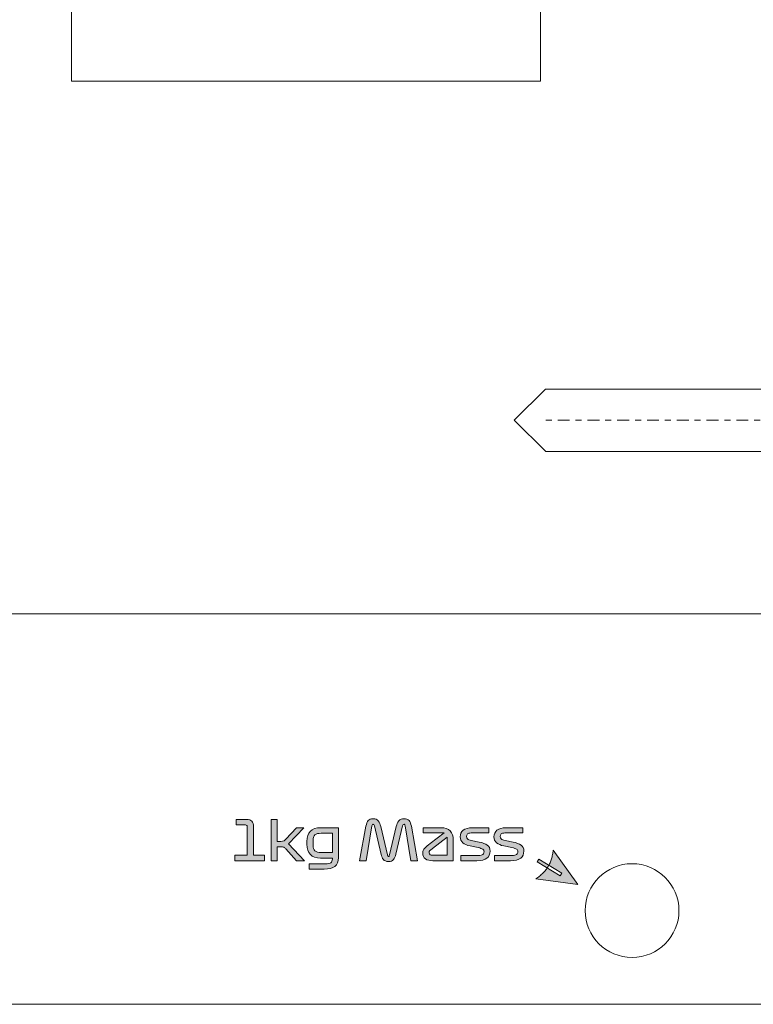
# Model space of a CAD drawing. Header units: millimetres. Extents: x 4 to 594, y -297 to -6.
# Tile 84 of 134: x 409 to 456, y -292 to -229. Entities that reach past the tile are written whole.
import ezdxf

# ---------------------------------------------------------------- set-up
doc = ezdxf.new("R2010")
doc.units = ezdxf.units.MM
doc.header["$MEASUREMENT"] = 0
doc.linetypes.add('AI-Linetype-0', pattern=[1.905, 0.381, -0.381, 0.762, -0.381])
doc.layers.add('Layer 1', color=7, linetype='Continuous', lineweight=0)

# ---------------------------------------------------------------- blocks, each defined once
blk = doc.blocks.new('Block_17')
at = {"layer": 'Layer 1', "color": 250, "linetype": 'AI-Linetype-0', "lineweight": 9, "true_color": 0x2c2a29}
blk.add_line((442.45, -254.265), (526.823, -254.265), dxfattribs=at)
at = {"layer": 'Layer 1', "color": 240, "lineweight": 0, "true_color": 0xed2224}
blk.add_lwpolyline([(442.43, -252.272), (440.43, -254.272), (442.45, -256.272)], dxfattribs=at)
at = {"layer": 'Layer 1', "color": 242, "lineweight": 0, "true_color": 0xe32227}
for points in [[(442.43, -252.272), (442.43, -252.272), (517.43, -252.272), (517.43, -252.272)], [(442.45, -256.272), (442.444, -256.272), (442.437, -256.272), (442.43, -256.272)], [(517.43, -256.272), (517.43, -256.272), (442.43, -256.272), (442.43, -256.272)]]:
    blk.add_open_spline(points, degree=3, dxfattribs=at)
blk = doc.blocks.new('Block_35')
at = {"layer": 'Layer 1', "true_color": 0x2c2a29, "transparency": 33554687}
h = blk.add_hatch(color=250, dxfattribs=at)
edge = h.paths.add_edge_path()
edge.add_spline(control_points=[(430.542, -282.463), (430.542, -282.463), (430.948, -280.241), (430.948, -280.241), (430.976, -280.086), (431.025, -279.969), (431.096, -279.89), (431.166, -279.811), (431.269, -279.772), (431.403, -279.772), (431.551, -279.772), (431.661, -279.819), (431.733, -279.915), (431.804, -280.01), (431.857, -280.128), (431.89, -280.269), (431.89, -280.269), (432.32, -282.086), (432.32, -282.086), (432.327, -282.117), (432.335, -282.141), (432.343, -282.158), (432.351, -282.176), (432.365, -282.185), (432.384, -282.185), (432.405, -282.185), (432.419, -282.177), (432.426, -282.16), (432.433, -282.144), (432.44, -282.12), (432.447, -282.09), (432.447, -282.09), (432.884, -280.269), (432.884, -280.269), (432.917, -280.128), (432.973, -280.01), (433.05, -279.915), (433.128, -279.819), (433.236, -279.772), (433.375, -279.772), (433.521, -279.772), (433.629, -279.811), (433.701, -279.89), (433.773, -279.969), (433.823, -280.086), (433.851, -280.241), (433.851, -280.241), (434.25, -282.463), (434.25, -282.463), (434.25, -282.463), (433.819, -282.463), (433.819, -282.463), (433.819, -282.463), (433.452, -280.223), (433.452, -280.223), (433.448, -280.188), (433.44, -280.163), (433.428, -280.149), (433.416, -280.135), (433.401, -280.128), (433.382, -280.128), (433.361, -280.128), (433.343, -280.135), (433.329, -280.149), (433.315, -280.163), (433.303, -280.189), (433.294, -280.227), (433.294, -280.227), (432.863, -282.04), (432.863, -282.04), (432.828, -282.191), (432.776, -282.306), (432.706, -282.388), (432.637, -282.469), (432.529, -282.509), (432.384, -282.509), (432.233, -282.509), (432.125, -282.465), (432.059, -282.377), (431.993, -282.289), (431.945, -282.181), (431.914, -282.054), (431.914, -282.054), (431.488, -280.23), (431.488, -280.23), (431.478, -280.19), (431.468, -280.163), (431.456, -280.149), (431.444, -280.135), (431.428, -280.128), (431.406, -280.128), (431.388, -280.128), (431.371, -280.135), (431.357, -280.149), (431.343, -280.163), (431.333, -280.188), (431.329, -280.223), (431.329, -280.223), (430.955, -282.463), (430.955, -282.463), (430.955, -282.463), (430.542, -282.463), (430.542, -282.463)], knot_values=[0, 0, 0, 0, 1, 1, 1, 2, 2, 2, 3, 3, 3, 4, 4, 4, 5, 5, 5, 6, 6, 6, 7, 7, 7, 8, 8, 8, 9, 9, 9, 10, 10, 10, 11, 11, 11, 12, 12, 12, 13, 13, 13, 14, 14, 14, 15, 15, 15, 16, 16, 16, 17, 17, 17, 18, 18, 18, 19, 19, 19, 20, 20, 20, 21, 21, 21, 22, 22, 22, 23, 23, 23, 24, 24, 24, 25, 25, 25, 26, 26, 26, 27, 27, 27, 28, 28, 28, 29, 29, 29, 30, 30, 30, 31, 31, 31, 32, 32, 32, 33, 33, 33, 34, 34, 34, 34], degree=3, periodic=0)
h = blk.add_hatch(color=250, dxfattribs=at)
edge = h.paths.add_edge_path()
edge.add_spline(control_points=[(422.552, -282.463), (422.552, -282.463), (422.552, -282.111), (422.552, -282.111), (422.552, -282.111), (423.353, -282.111), (423.353, -282.111), (423.353, -282.111), (423.353, -280.287), (423.353, -280.287), (423.353, -280.249), (423.344, -280.22), (423.326, -280.2), (423.308, -280.18), (423.282, -280.17), (423.247, -280.17), (423.247, -280.17), (422.633, -280.17), (422.633, -280.17), (422.633, -280.17), (422.633, -279.818), (422.633, -279.818), (422.633, -279.818), (423.31, -279.818), (423.31, -279.818), (423.468, -279.818), (423.582, -279.856), (423.652, -279.934), (423.723, -280.012), (423.758, -280.128), (423.758, -280.283), (423.758, -280.283), (423.758, -282.111), (423.758, -282.111), (423.758, -282.111), (424.464, -282.111), (424.464, -282.111), (424.464, -282.111), (424.464, -282.463), (424.464, -282.463), (424.464, -282.463), (422.552, -282.463), (422.552, -282.463)], knot_values=[0, 0, 0, 0, 1, 1, 1, 2, 2, 2, 3, 3, 3, 4, 4, 4, 5, 5, 5, 6, 6, 6, 7, 7, 7, 8, 8, 8, 9, 9, 9, 10, 10, 10, 11, 11, 11, 12, 12, 12, 13, 13, 13, 14, 14, 14, 14], degree=3, periodic=0)
h = blk.add_hatch(color=250, dxfattribs=at)
edge = h.paths.add_edge_path()
edge.add_spline(control_points=[(424.887, -282.463), (424.887, -282.463), (424.887, -279.818), (424.887, -279.818), (424.887, -279.818), (425.275, -279.818), (425.275, -279.818), (425.275, -279.818), (425.275, -281.222), (425.275, -281.222), (425.275, -281.222), (425.501, -281.222), (425.501, -281.222), (425.581, -281.222), (425.642, -281.213), (425.683, -281.195), (425.724, -281.178), (425.771, -281.139), (425.826, -281.081), (425.826, -281.081), (426.513, -280.347), (426.513, -280.347), (426.513, -280.347), (426.979, -280.347), (426.979, -280.347), (426.979, -280.347), (425.998, -281.388), (425.998, -281.388), (425.998, -281.388), (427.007, -282.463), (427.007, -282.463), (427.007, -282.463), (426.513, -282.463), (426.513, -282.463), (426.513, -282.463), (425.826, -281.709), (425.826, -281.709), (425.771, -281.65), (425.724, -281.612), (425.683, -281.594), (425.642, -281.576), (425.581, -281.567), (425.501, -281.567), (425.501, -281.567), (425.275, -281.567), (425.275, -281.567), (425.275, -281.567), (425.275, -282.463), (425.275, -282.463), (425.275, -282.463), (424.887, -282.463), (424.887, -282.463)], knot_values=[0, 0, 0, 0, 1, 1, 1, 2, 2, 2, 3, 3, 3, 4, 4, 4, 5, 5, 5, 6, 6, 6, 7, 7, 7, 8, 8, 8, 9, 9, 9, 10, 10, 10, 11, 11, 11, 12, 12, 12, 13, 13, 13, 14, 14, 14, 15, 15, 15, 16, 16, 16, 17, 17, 17, 17], degree=3, periodic=0)
h = blk.add_hatch(color=250, dxfattribs=at)
edge = h.paths.add_edge_path()
edge.add_spline(control_points=[(428.073, -281.934), (428.073, -281.934), (428.796, -281.934), (428.796, -281.934), (428.796, -281.934), (428.796, -280.7), (428.796, -280.7), (428.796, -280.7), (428.073, -280.7), (428.073, -280.7), (427.889, -280.7), (427.76, -280.735), (427.685, -280.805), (427.609, -280.876), (427.572, -280.999), (427.572, -281.176), (427.572, -281.176), (427.572, -281.462), (427.572, -281.462), (427.572, -281.638), (427.609, -281.761), (427.685, -281.83), (427.76, -281.9), (427.889, -281.934), (428.073, -281.934)], knot_values=[0, 0, 0, 0, 1, 1, 1, 2, 2, 2, 3, 3, 3, 4, 4, 4, 5, 5, 5, 6, 6, 6, 7, 7, 7, 8, 8, 8, 8], degree=3, periodic=0)
edge = h.paths.add_edge_path()
edge.add_spline(control_points=[(428.281, -282.993), (428.281, -282.993), (427.314, -282.993), (427.314, -282.993), (427.314, -282.993), (427.314, -282.657), (427.314, -282.657), (427.314, -282.657), (428.344, -282.657), (428.344, -282.657), (428.523, -282.657), (428.643, -282.634), (428.704, -282.587), (428.765, -282.54), (428.796, -282.461), (428.796, -282.351), (428.796, -282.351), (428.796, -282.287), (428.796, -282.287), (428.796, -282.287), (428.037, -282.287), (428.037, -282.287), (427.755, -282.287), (427.539, -282.212), (427.39, -282.061), (427.241, -281.911), (427.166, -281.693), (427.166, -281.409), (427.166, -281.409), (427.166, -281.225), (427.166, -281.225), (427.166, -280.941), (427.241, -280.723), (427.39, -280.573), (427.539, -280.422), (427.755, -280.347), (428.037, -280.347), (428.037, -280.347), (429.184, -280.347), (429.184, -280.347), (429.184, -280.347), (429.184, -282.255), (429.184, -282.255), (429.184, -282.516), (429.109, -282.705), (428.96, -282.82), (428.811, -282.935), (428.584, -282.993), (428.281, -282.993), (428.281, -282.993), (428.281, -282.993), (428.281, -282.993)], knot_values=[0, 0, 0, 0, 1, 1, 1, 2, 2, 2, 3, 3, 3, 4, 4, 4, 5, 5, 5, 6, 6, 6, 7, 7, 7, 8, 8, 8, 9, 9, 9, 10, 10, 10, 11, 11, 11, 12, 12, 12, 13, 13, 13, 14, 14, 14, 15, 15, 15, 16, 16, 16, 17, 17, 17, 17], degree=3, periodic=0)
h = blk.add_hatch(color=250, dxfattribs=at)
edge = h.paths.add_edge_path()
edge.add_spline(control_points=[(435.213, -282.111), (435.213, -282.111), (436.148, -282.111), (436.148, -282.111), (436.148, -282.111), (436.148, -280.957), (436.148, -280.957), (436.148, -280.957), (435.199, -281.677), (435.199, -281.677), (435.133, -281.726), (435.081, -281.768), (435.043, -281.802), (435.006, -281.836), (434.987, -281.884), (434.987, -281.945), (434.987, -282.004), (435.009, -282.046), (435.054, -282.072), (435.099, -282.098), (435.152, -282.111), (435.213, -282.111)], knot_values=[0, 0, 0, 0, 1, 1, 1, 2, 2, 2, 3, 3, 3, 4, 4, 4, 5, 5, 5, 6, 6, 6, 7, 7, 7, 7], degree=3, periodic=0)
edge = h.paths.add_edge_path()
edge.add_spline(control_points=[(436.536, -281.112), (436.536, -281.112), (436.536, -282.463), (436.536, -282.463), (436.536, -282.463), (435.23, -282.463), (435.23, -282.463), (435.028, -282.463), (434.87, -282.422), (434.756, -282.34), (434.642, -282.258), (434.585, -282.131), (434.585, -281.959), (434.585, -281.844), (434.627, -281.742), (434.71, -281.654), (434.794, -281.566), (434.909, -281.466), (435.058, -281.356), (435.058, -281.356), (435.95, -280.682), (435.95, -280.682), (435.95, -280.682), (434.61, -280.682), (434.61, -280.682), (434.61, -280.682), (434.61, -280.347), (434.61, -280.347), (434.61, -280.347), (435.735, -280.347), (435.735, -280.347), (436.003, -280.347), (436.203, -280.416), (436.336, -280.555), (436.469, -280.694), (436.536, -280.88), (436.536, -281.112), (436.536, -281.112), (436.536, -281.112), (436.536, -281.112)], knot_values=[0, 0, 0, 0, 1, 1, 1, 2, 2, 2, 3, 3, 3, 4, 4, 4, 5, 5, 5, 6, 6, 6, 7, 7, 7, 8, 8, 8, 9, 9, 9, 10, 10, 10, 11, 11, 11, 12, 12, 12, 13, 13, 13, 13], degree=3, periodic=0)
h = blk.add_hatch(color=250, dxfattribs=at)
edge = h.paths.add_edge_path()
edge.add_spline(control_points=[(438.127, -281.62), (438.127, -281.62), (437.608, -281.511), (437.608, -281.511), (437.411, -281.469), (437.256, -281.402), (437.144, -281.312), (437.032, -281.221), (436.977, -281.094), (436.977, -280.929), (436.977, -280.755), (437.041, -280.614), (437.171, -280.507), (437.3, -280.4), (437.494, -280.347), (437.753, -280.347), (437.753, -280.347), (438.818, -280.347), (438.818, -280.347), (438.818, -280.347), (438.818, -280.682), (438.818, -280.682), (438.818, -280.682), (437.682, -280.682), (437.682, -280.682), (437.562, -280.682), (437.481, -280.704), (437.439, -280.749), (437.396, -280.794), (437.375, -280.847), (437.375, -280.908), (437.375, -280.974), (437.398, -281.026), (437.442, -281.065), (437.487, -281.104), (437.568, -281.135), (437.686, -281.158), (437.686, -281.158), (438.197, -281.264), (438.197, -281.264), (438.416, -281.309), (438.586, -281.374), (438.707, -281.46), (438.828, -281.546), (438.889, -281.677), (438.889, -281.853), (438.889, -282.037), (438.822, -282.184), (438.688, -282.296), (438.553, -282.408), (438.335, -282.463), (438.031, -282.463), (438.031, -282.463), (437.012, -282.463), (437.012, -282.463), (437.012, -282.463), (437.012, -282.128), (437.012, -282.128), (437.012, -282.128), (438.123, -282.128), (438.123, -282.128), (438.271, -282.128), (438.371, -282.105), (438.423, -282.06), (438.475, -282.014), (438.501, -281.954), (438.501, -281.881), (438.501, -281.811), (438.474, -281.757), (438.419, -281.721), (438.365, -281.684), (438.268, -281.651), (438.127, -281.62)], knot_values=[0, 0, 0, 0, 1, 1, 1, 2, 2, 2, 3, 3, 3, 4, 4, 4, 5, 5, 5, 6, 6, 6, 7, 7, 7, 8, 8, 8, 9, 9, 9, 10, 10, 10, 11, 11, 11, 12, 12, 12, 13, 13, 13, 14, 14, 14, 15, 15, 15, 16, 16, 16, 17, 17, 17, 18, 18, 18, 19, 19, 19, 20, 20, 20, 21, 21, 21, 22, 22, 22, 23, 23, 23, 24, 24, 24, 24], degree=3, periodic=0)
h = blk.add_hatch(color=250, dxfattribs=at)
edge = h.paths.add_edge_path()
edge.add_spline(control_points=[(440.286, -281.62), (440.286, -281.62), (439.767, -281.511), (439.767, -281.511), (439.57, -281.469), (439.415, -281.402), (439.303, -281.312), (439.191, -281.221), (439.136, -281.094), (439.136, -280.929), (439.136, -280.755), (439.2, -280.614), (439.33, -280.507), (439.459, -280.4), (439.653, -280.347), (439.912, -280.347), (439.912, -280.347), (440.977, -280.347), (440.977, -280.347), (440.977, -280.347), (440.977, -280.682), (440.977, -280.682), (440.977, -280.682), (439.841, -280.682), (439.841, -280.682), (439.721, -280.682), (439.64, -280.704), (439.598, -280.749), (439.555, -280.794), (439.534, -280.847), (439.534, -280.908), (439.534, -280.974), (439.557, -281.026), (439.601, -281.065), (439.646, -281.104), (439.727, -281.135), (439.845, -281.158), (439.845, -281.158), (440.356, -281.264), (440.356, -281.264), (440.575, -281.309), (440.745, -281.374), (440.866, -281.46), (440.987, -281.546), (441.048, -281.677), (441.048, -281.853), (441.048, -282.037), (440.981, -282.184), (440.847, -282.296), (440.712, -282.408), (440.494, -282.463), (440.19, -282.463), (440.19, -282.463), (439.171, -282.463), (439.171, -282.463), (439.171, -282.463), (439.171, -282.128), (439.171, -282.128), (439.171, -282.128), (440.282, -282.128), (440.282, -282.128), (440.43, -282.128), (440.53, -282.105), (440.582, -282.06), (440.634, -282.014), (440.66, -281.954), (440.66, -281.881), (440.66, -281.811), (440.633, -281.757), (440.578, -281.721), (440.524, -281.684), (440.427, -281.651), (440.286, -281.62)], knot_values=[0, 0, 0, 0, 1, 1, 1, 2, 2, 2, 3, 3, 3, 4, 4, 4, 5, 5, 5, 6, 6, 6, 7, 7, 7, 8, 8, 8, 9, 9, 9, 10, 10, 10, 11, 11, 11, 12, 12, 12, 13, 13, 13, 14, 14, 14, 15, 15, 15, 16, 16, 16, 17, 17, 17, 18, 18, 18, 19, 19, 19, 20, 20, 20, 21, 21, 21, 22, 22, 22, 23, 23, 23, 24, 24, 24, 24], degree=3, periodic=0)
h = blk.add_hatch(color=250, dxfattribs=at)
edge = h.paths.add_edge_path()
edge.add_spline(control_points=[(442.001, -282.355), (442.001, -282.355), (443.483, -283.247), (443.483, -283.247), (443.483, -283.247), (443.38, -283.419), (443.38, -283.419), (443.38, -283.419), (441.898, -282.526), (441.898, -282.526), (441.898, -282.526), (442.001, -282.355), (442.001, -282.355)], knot_values=[0, 0, 0, 0, 1, 1, 1, 2, 2, 2, 3, 3, 3, 4, 4, 4, 4], degree=3, periodic=0)
edge = h.paths.add_edge_path()
edge.add_spline(control_points=[(444.504, -283.978), (444.504, -283.978), (441.821, -283.608), (441.821, -283.608), (441.821, -283.608), (441.821, -283.608), (441.821, -283.608), (441.821, -283.608), (441.883, -283.568), (441.883, -283.568), (441.883, -283.568), (441.943, -283.526), (441.943, -283.526), (441.943, -283.526), (442.002, -283.484), (442.002, -283.484), (442.002, -283.484), (442.058, -283.44), (442.058, -283.44), (442.058, -283.44), (442.113, -283.395), (442.113, -283.395), (442.113, -283.395), (442.166, -283.349), (442.166, -283.349), (442.166, -283.349), (442.218, -283.302), (442.218, -283.302), (442.218, -283.302), (442.267, -283.254), (442.267, -283.254), (442.267, -283.254), (442.315, -283.205), (442.315, -283.205), (442.315, -283.205), (442.361, -283.155), (442.361, -283.155), (442.361, -283.155), (442.405, -283.104), (442.405, -283.104), (442.405, -283.104), (442.448, -283.052), (442.448, -283.052), (442.448, -283.052), (442.488, -282.998), (442.488, -282.998), (442.488, -282.998), (442.527, -282.944), (442.527, -282.944), (442.527, -282.944), (442.564, -282.888), (442.564, -282.888), (442.564, -282.888), (442.599, -282.832), (442.599, -282.832), (442.599, -282.832), (442.633, -282.774), (442.633, -282.774), (442.633, -282.774), (442.665, -282.715), (442.665, -282.715), (442.665, -282.715), (442.695, -282.656), (442.695, -282.656), (442.695, -282.656), (442.723, -282.595), (442.723, -282.595), (442.723, -282.595), (442.749, -282.533), (442.749, -282.533), (442.749, -282.533), (442.774, -282.47), (442.774, -282.47), (442.774, -282.47), (442.796, -282.406), (442.796, -282.406), (442.796, -282.406), (442.817, -282.34), (442.817, -282.34), (442.817, -282.34), (442.837, -282.274), (442.837, -282.274), (442.837, -282.274), (442.854, -282.207), (442.854, -282.207), (442.854, -282.207), (442.87, -282.138), (442.87, -282.138), (442.87, -282.138), (442.884, -282.069), (442.884, -282.069), (442.884, -282.069), (442.896, -281.998), (442.896, -281.998), (442.896, -281.998), (442.906, -281.927), (442.906, -281.927), (442.906, -281.927), (442.914, -281.854), (442.914, -281.854), (442.914, -281.854), (442.921, -281.78), (442.921, -281.78), (442.921, -281.78), (444.504, -283.978), (444.504, -283.978), (444.504, -283.978), (444.504, -283.978), (444.504, -283.978)], knot_values=[0, 0, 0, 0, 1, 1, 1, 2, 2, 2, 3, 3, 3, 4, 4, 4, 5, 5, 5, 6, 6, 6, 7, 7, 7, 8, 8, 8, 9, 9, 9, 10, 10, 10, 11, 11, 11, 12, 12, 12, 13, 13, 13, 14, 14, 14, 15, 15, 15, 16, 16, 16, 17, 17, 17, 18, 18, 18, 19, 19, 19, 20, 20, 20, 21, 21, 21, 22, 22, 22, 23, 23, 23, 24, 24, 24, 25, 25, 25, 26, 26, 26, 27, 27, 27, 28, 28, 28, 29, 29, 29, 30, 30, 30, 31, 31, 31, 32, 32, 32, 33, 33, 33, 34, 34, 34, 35, 35, 35, 36, 36, 36, 36], degree=3, periodic=0)
at = {"layer": 'Layer 1', "color": 242, "lineweight": 0, "true_color": 0xe32227}
for points in [[(247.972, -266.649), (247.972, -266.649), (497.972, -266.649), (497.972, -266.649)], [(497.972, -291.649), (497.972, -291.649), (349.972, -291.649), (349.972, -291.649)]]:
    blk.add_open_spline(points, degree=3, dxfattribs=at)
at = {"layer": 'Layer 1'}
for points, knots in [([(430.542, -282.463), (430.542, -282.463), (430.948, -280.241), (430.948, -280.241), (430.976, -280.086), (431.025, -279.969), (431.096, -279.89), (431.166, -279.811), (431.269, -279.772), (431.403, -279.772), (431.551, -279.772), (431.661, -279.819), (431.733, -279.915), (431.804, -280.01), (431.857, -280.128), (431.89, -280.269), (431.89, -280.269), (432.32, -282.086), (432.32, -282.086), (432.327, -282.117), (432.335, -282.141), (432.343, -282.158), (432.351, -282.176), (432.365, -282.185), (432.384, -282.185), (432.405, -282.185), (432.419, -282.177), (432.426, -282.16), (432.433, -282.144), (432.44, -282.12), (432.447, -282.09), (432.447, -282.09), (432.884, -280.269), (432.884, -280.269), (432.917, -280.128), (432.973, -280.01), (433.05, -279.915), (433.128, -279.819), (433.236, -279.772), (433.375, -279.772), (433.521, -279.772), (433.629, -279.811), (433.701, -279.89), (433.773, -279.969), (433.823, -280.086), (433.851, -280.241), (433.851, -280.241), (434.25, -282.463), (434.25, -282.463), (434.25, -282.463), (433.819, -282.463), (433.819, -282.463), (433.819, -282.463), (433.452, -280.223), (433.452, -280.223), (433.448, -280.188), (433.44, -280.163), (433.428, -280.149), (433.416, -280.135), (433.401, -280.128), (433.382, -280.128), (433.361, -280.128), (433.343, -280.135), (433.329, -280.149), (433.315, -280.163), (433.303, -280.189), (433.294, -280.227), (433.294, -280.227), (432.863, -282.04), (432.863, -282.04), (432.828, -282.191), (432.776, -282.306), (432.706, -282.388), (432.637, -282.469), (432.529, -282.509), (432.384, -282.509), (432.233, -282.509), (432.125, -282.465), (432.059, -282.377), (431.993, -282.289), (431.945, -282.181), (431.914, -282.054), (431.914, -282.054), (431.488, -280.23), (431.488, -280.23), (431.478, -280.19), (431.468, -280.163), (431.456, -280.149), (431.444, -280.135), (431.428, -280.128), (431.406, -280.128), (431.388, -280.128), (431.371, -280.135), (431.357, -280.149), (431.343, -280.163), (431.333, -280.188), (431.329, -280.223), (431.329, -280.223), (430.955, -282.463), (430.955, -282.463), (430.955, -282.463), (430.542, -282.463), (430.542, -282.463)], [0, 0, 0, 0, 1, 1, 1, 2, 2, 2, 3, 3, 3, 4, 4, 4, 5, 5, 5, 6, 6, 6, 7, 7, 7, 8, 8, 8, 9, 9, 9, 10, 10, 10, 11, 11, 11, 12, 12, 12, 13, 13, 13, 14, 14, 14, 15, 15, 15, 16, 16, 16, 17, 17, 17, 18, 18, 18, 19, 19, 19, 20, 20, 20, 21, 21, 21, 22, 22, 22, 23, 23, 23, 24, 24, 24, 25, 25, 25, 26, 26, 26, 27, 27, 27, 28, 28, 28, 29, 29, 29, 30, 30, 30, 31, 31, 31, 32, 32, 32, 33, 33, 33, 34, 34, 34, 34]), ([(422.552, -282.463), (422.552, -282.463), (422.552, -282.111), (422.552, -282.111), (422.552, -282.111), (423.353, -282.111), (423.353, -282.111), (423.353, -282.111), (423.353, -280.287), (423.353, -280.287), (423.353, -280.249), (423.344, -280.22), (423.326, -280.2), (423.308, -280.18), (423.282, -280.17), (423.247, -280.17), (423.247, -280.17), (422.633, -280.17), (422.633, -280.17), (422.633, -280.17), (422.633, -279.818), (422.633, -279.818), (422.633, -279.818), (423.31, -279.818), (423.31, -279.818), (423.468, -279.818), (423.582, -279.856), (423.652, -279.934), (423.723, -280.012), (423.758, -280.128), (423.758, -280.283), (423.758, -280.283), (423.758, -282.111), (423.758, -282.111), (423.758, -282.111), (424.464, -282.111), (424.464, -282.111), (424.464, -282.111), (424.464, -282.463), (424.464, -282.463), (424.464, -282.463), (422.552, -282.463), (422.552, -282.463)], [0, 0, 0, 0, 1, 1, 1, 2, 2, 2, 3, 3, 3, 4, 4, 4, 5, 5, 5, 6, 6, 6, 7, 7, 7, 8, 8, 8, 9, 9, 9, 10, 10, 10, 11, 11, 11, 12, 12, 12, 13, 13, 13, 14, 14, 14, 14]), ([(424.887, -282.463), (424.887, -282.463), (424.887, -279.818), (424.887, -279.818), (424.887, -279.818), (425.275, -279.818), (425.275, -279.818), (425.275, -279.818), (425.275, -281.222), (425.275, -281.222), (425.275, -281.222), (425.501, -281.222), (425.501, -281.222), (425.581, -281.222), (425.642, -281.213), (425.683, -281.195), (425.724, -281.178), (425.771, -281.139), (425.826, -281.081), (425.826, -281.081), (426.513, -280.347), (426.513, -280.347), (426.513, -280.347), (426.979, -280.347), (426.979, -280.347), (426.979, -280.347), (425.998, -281.388), (425.998, -281.388), (425.998, -281.388), (427.007, -282.463), (427.007, -282.463), (427.007, -282.463), (426.513, -282.463), (426.513, -282.463), (426.513, -282.463), (425.826, -281.709), (425.826, -281.709), (425.771, -281.65), (425.724, -281.612), (425.683, -281.594), (425.642, -281.576), (425.581, -281.567), (425.501, -281.567), (425.501, -281.567), (425.275, -281.567), (425.275, -281.567), (425.275, -281.567), (425.275, -282.463), (425.275, -282.463), (425.275, -282.463), (424.887, -282.463), (424.887, -282.463)], [0, 0, 0, 0, 1, 1, 1, 2, 2, 2, 3, 3, 3, 4, 4, 4, 5, 5, 5, 6, 6, 6, 7, 7, 7, 8, 8, 8, 9, 9, 9, 10, 10, 10, 11, 11, 11, 12, 12, 12, 13, 13, 13, 14, 14, 14, 15, 15, 15, 16, 16, 16, 17, 17, 17, 17]), ([(428.281, -282.993), (428.281, -282.993), (427.314, -282.993), (427.314, -282.993), (427.314, -282.993), (427.314, -282.657), (427.314, -282.657), (427.314, -282.657), (428.344, -282.657), (428.344, -282.657), (428.523, -282.657), (428.643, -282.634), (428.704, -282.587), (428.765, -282.54), (428.796, -282.461), (428.796, -282.351), (428.796, -282.351), (428.796, -282.287), (428.796, -282.287), (428.796, -282.287), (428.037, -282.287), (428.037, -282.287), (427.755, -282.287), (427.539, -282.212), (427.39, -282.061), (427.241, -281.911), (427.166, -281.693), (427.166, -281.409), (427.166, -281.409), (427.166, -281.225), (427.166, -281.225), (427.166, -280.941), (427.241, -280.723), (427.39, -280.573), (427.539, -280.422), (427.755, -280.347), (428.037, -280.347), (428.037, -280.347), (429.184, -280.347), (429.184, -280.347), (429.184, -280.347), (429.184, -282.255), (429.184, -282.255), (429.184, -282.516), (429.109, -282.705), (428.96, -282.82), (428.811, -282.935), (428.584, -282.993), (428.281, -282.993), (428.281, -282.993), (428.281, -282.993), (428.281, -282.993)], [0, 0, 0, 0, 1, 1, 1, 2, 2, 2, 3, 3, 3, 4, 4, 4, 5, 5, 5, 6, 6, 6, 7, 7, 7, 8, 8, 8, 9, 9, 9, 10, 10, 10, 11, 11, 11, 12, 12, 12, 13, 13, 13, 14, 14, 14, 15, 15, 15, 16, 16, 16, 17, 17, 17, 17]), ([(436.536, -281.112), (436.536, -281.112), (436.536, -282.463), (436.536, -282.463), (436.536, -282.463), (435.23, -282.463), (435.23, -282.463), (435.028, -282.463), (434.87, -282.422), (434.756, -282.34), (434.642, -282.258), (434.585, -282.131), (434.585, -281.959), (434.585, -281.844), (434.627, -281.742), (434.71, -281.654), (434.794, -281.566), (434.909, -281.466), (435.058, -281.356), (435.058, -281.356), (435.95, -280.682), (435.95, -280.682), (435.95, -280.682), (434.61, -280.682), (434.61, -280.682), (434.61, -280.682), (434.61, -280.347), (434.61, -280.347), (434.61, -280.347), (435.735, -280.347), (435.735, -280.347), (436.003, -280.347), (436.203, -280.416), (436.336, -280.555), (436.469, -280.694), (436.536, -280.88), (436.536, -281.112), (436.536, -281.112), (436.536, -281.112), (436.536, -281.112)], [0, 0, 0, 0, 1, 1, 1, 2, 2, 2, 3, 3, 3, 4, 4, 4, 5, 5, 5, 6, 6, 6, 7, 7, 7, 8, 8, 8, 9, 9, 9, 10, 10, 10, 11, 11, 11, 12, 12, 12, 13, 13, 13, 13]), ([(438.127, -281.62), (438.127, -281.62), (437.608, -281.511), (437.608, -281.511), (437.411, -281.469), (437.256, -281.402), (437.144, -281.312), (437.032, -281.221), (436.977, -281.094), (436.977, -280.929), (436.977, -280.755), (437.041, -280.614), (437.171, -280.507), (437.3, -280.4), (437.494, -280.347), (437.753, -280.347), (437.753, -280.347), (438.818, -280.347), (438.818, -280.347), (438.818, -280.347), (438.818, -280.682), (438.818, -280.682), (438.818, -280.682), (437.682, -280.682), (437.682, -280.682), (437.562, -280.682), (437.481, -280.704), (437.439, -280.749), (437.396, -280.794), (437.375, -280.847), (437.375, -280.908), (437.375, -280.974), (437.398, -281.026), (437.442, -281.065), (437.487, -281.104), (437.568, -281.135), (437.686, -281.158), (437.686, -281.158), (438.197, -281.264), (438.197, -281.264), (438.416, -281.309), (438.586, -281.374), (438.707, -281.46), (438.828, -281.546), (438.889, -281.677), (438.889, -281.853), (438.889, -282.037), (438.822, -282.184), (438.688, -282.296), (438.553, -282.408), (438.335, -282.463), (438.031, -282.463), (438.031, -282.463), (437.012, -282.463), (437.012, -282.463), (437.012, -282.463), (437.012, -282.128), (437.012, -282.128), (437.012, -282.128), (438.123, -282.128), (438.123, -282.128), (438.271, -282.128), (438.371, -282.105), (438.423, -282.06), (438.475, -282.014), (438.501, -281.954), (438.501, -281.881), (438.501, -281.811), (438.474, -281.757), (438.419, -281.721), (438.365, -281.684), (438.268, -281.651), (438.127, -281.62)], [0, 0, 0, 0, 1, 1, 1, 2, 2, 2, 3, 3, 3, 4, 4, 4, 5, 5, 5, 6, 6, 6, 7, 7, 7, 8, 8, 8, 9, 9, 9, 10, 10, 10, 11, 11, 11, 12, 12, 12, 13, 13, 13, 14, 14, 14, 15, 15, 15, 16, 16, 16, 17, 17, 17, 18, 18, 18, 19, 19, 19, 20, 20, 20, 21, 21, 21, 22, 22, 22, 23, 23, 23, 24, 24, 24, 24]), ([(440.286, -281.62), (440.286, -281.62), (439.767, -281.511), (439.767, -281.511), (439.57, -281.469), (439.415, -281.402), (439.303, -281.312), (439.191, -281.221), (439.136, -281.094), (439.136, -280.929), (439.136, -280.755), (439.2, -280.614), (439.33, -280.507), (439.459, -280.4), (439.653, -280.347), (439.912, -280.347), (439.912, -280.347), (440.977, -280.347), (440.977, -280.347), (440.977, -280.347), (440.977, -280.682), (440.977, -280.682), (440.977, -280.682), (439.841, -280.682), (439.841, -280.682), (439.721, -280.682), (439.64, -280.704), (439.598, -280.749), (439.555, -280.794), (439.534, -280.847), (439.534, -280.908), (439.534, -280.974), (439.557, -281.026), (439.601, -281.065), (439.646, -281.104), (439.727, -281.135), (439.845, -281.158), (439.845, -281.158), (440.356, -281.264), (440.356, -281.264), (440.575, -281.309), (440.745, -281.374), (440.866, -281.46), (440.987, -281.546), (441.048, -281.677), (441.048, -281.853), (441.048, -282.037), (440.981, -282.184), (440.847, -282.296), (440.712, -282.408), (440.494, -282.463), (440.19, -282.463), (440.19, -282.463), (439.171, -282.463), (439.171, -282.463), (439.171, -282.463), (439.171, -282.128), (439.171, -282.128), (439.171, -282.128), (440.282, -282.128), (440.282, -282.128), (440.43, -282.128), (440.53, -282.105), (440.582, -282.06), (440.634, -282.014), (440.66, -281.954), (440.66, -281.881), (440.66, -281.811), (440.633, -281.757), (440.578, -281.721), (440.524, -281.684), (440.427, -281.651), (440.286, -281.62)], [0, 0, 0, 0, 1, 1, 1, 2, 2, 2, 3, 3, 3, 4, 4, 4, 5, 5, 5, 6, 6, 6, 7, 7, 7, 8, 8, 8, 9, 9, 9, 10, 10, 10, 11, 11, 11, 12, 12, 12, 13, 13, 13, 14, 14, 14, 15, 15, 15, 16, 16, 16, 17, 17, 17, 18, 18, 18, 19, 19, 19, 20, 20, 20, 21, 21, 21, 22, 22, 22, 23, 23, 23, 24, 24, 24, 24]), ([(428.073, -281.934), (428.073, -281.934), (428.796, -281.934), (428.796, -281.934), (428.796, -281.934), (428.796, -280.7), (428.796, -280.7), (428.796, -280.7), (428.073, -280.7), (428.073, -280.7), (427.889, -280.7), (427.76, -280.735), (427.685, -280.805), (427.609, -280.876), (427.572, -280.999), (427.572, -281.176), (427.572, -281.176), (427.572, -281.462), (427.572, -281.462), (427.572, -281.638), (427.609, -281.761), (427.685, -281.83), (427.76, -281.9), (427.889, -281.934), (428.073, -281.934)], [0, 0, 0, 0, 1, 1, 1, 2, 2, 2, 3, 3, 3, 4, 4, 4, 5, 5, 5, 6, 6, 6, 7, 7, 7, 8, 8, 8, 8]), ([(435.213, -282.111), (435.213, -282.111), (436.148, -282.111), (436.148, -282.111), (436.148, -282.111), (436.148, -280.957), (436.148, -280.957), (436.148, -280.957), (435.199, -281.677), (435.199, -281.677), (435.133, -281.726), (435.081, -281.768), (435.043, -281.802), (435.006, -281.836), (434.987, -281.884), (434.987, -281.945), (434.987, -282.004), (435.009, -282.046), (435.054, -282.072), (435.099, -282.098), (435.152, -282.111), (435.213, -282.111)], [0, 0, 0, 0, 1, 1, 1, 2, 2, 2, 3, 3, 3, 4, 4, 4, 5, 5, 5, 6, 6, 6, 7, 7, 7, 7]), ([(444.504, -283.978), (444.504, -283.978), (441.821, -283.608), (441.821, -283.608), (441.821, -283.608), (441.821, -283.608), (441.821, -283.608), (441.821, -283.608), (441.883, -283.568), (441.883, -283.568), (441.883, -283.568), (441.943, -283.526), (441.943, -283.526), (441.943, -283.526), (442.002, -283.484), (442.002, -283.484), (442.002, -283.484), (442.058, -283.44), (442.058, -283.44), (442.058, -283.44), (442.113, -283.395), (442.113, -283.395), (442.113, -283.395), (442.166, -283.349), (442.166, -283.349), (442.166, -283.349), (442.218, -283.302), (442.218, -283.302), (442.218, -283.302), (442.267, -283.254), (442.267, -283.254), (442.267, -283.254), (442.315, -283.205), (442.315, -283.205), (442.315, -283.205), (442.361, -283.155), (442.361, -283.155), (442.361, -283.155), (442.405, -283.104), (442.405, -283.104), (442.405, -283.104), (442.448, -283.052), (442.448, -283.052), (442.448, -283.052), (442.488, -282.998), (442.488, -282.998), (442.488, -282.998), (442.527, -282.944), (442.527, -282.944), (442.527, -282.944), (442.564, -282.888), (442.564, -282.888), (442.564, -282.888), (442.599, -282.832), (442.599, -282.832), (442.599, -282.832), (442.633, -282.774), (442.633, -282.774), (442.633, -282.774), (442.665, -282.715), (442.665, -282.715), (442.665, -282.715), (442.695, -282.656), (442.695, -282.656), (442.695, -282.656), (442.723, -282.595), (442.723, -282.595), (442.723, -282.595), (442.749, -282.533), (442.749, -282.533), (442.749, -282.533), (442.774, -282.47), (442.774, -282.47), (442.774, -282.47), (442.796, -282.406), (442.796, -282.406), (442.796, -282.406), (442.817, -282.34), (442.817, -282.34), (442.817, -282.34), (442.837, -282.274), (442.837, -282.274), (442.837, -282.274), (442.854, -282.207), (442.854, -282.207), (442.854, -282.207), (442.87, -282.138), (442.87, -282.138), (442.87, -282.138), (442.884, -282.069), (442.884, -282.069), (442.884, -282.069), (442.896, -281.998), (442.896, -281.998), (442.896, -281.998), (442.906, -281.927), (442.906, -281.927), (442.906, -281.927), (442.914, -281.854), (442.914, -281.854), (442.914, -281.854), (442.921, -281.78), (442.921, -281.78), (442.921, -281.78), (444.504, -283.978), (444.504, -283.978), (444.504, -283.978), (444.504, -283.978), (444.504, -283.978)], [0, 0, 0, 0, 1, 1, 1, 2, 2, 2, 3, 3, 3, 4, 4, 4, 5, 5, 5, 6, 6, 6, 7, 7, 7, 8, 8, 8, 9, 9, 9, 10, 10, 10, 11, 11, 11, 12, 12, 12, 13, 13, 13, 14, 14, 14, 15, 15, 15, 16, 16, 16, 17, 17, 17, 18, 18, 18, 19, 19, 19, 20, 20, 20, 21, 21, 21, 22, 22, 22, 23, 23, 23, 24, 24, 24, 25, 25, 25, 26, 26, 26, 27, 27, 27, 28, 28, 28, 29, 29, 29, 30, 30, 30, 31, 31, 31, 32, 32, 32, 33, 33, 33, 34, 34, 34, 35, 35, 35, 36, 36, 36, 36]), ([(442.001, -282.355), (442.001, -282.355), (443.483, -283.247), (443.483, -283.247), (443.483, -283.247), (443.38, -283.419), (443.38, -283.419), (443.38, -283.419), (441.898, -282.526), (441.898, -282.526), (441.898, -282.526), (442.001, -282.355), (442.001, -282.355)], [0, 0, 0, 0, 1, 1, 1, 2, 2, 2, 3, 3, 3, 4, 4, 4, 4])]:
    blk.add_open_spline(points, degree=3, knots=knots, dxfattribs=at)
at = {"layer": 'Layer 1', "color": 242, "lineweight": 0, "true_color": 0xe32227}
blk.add_open_spline([(447.972, -282.649), (449.629, -282.649), (450.972, -283.992), (450.972, -285.649), (450.972, -287.305), (449.629, -288.649), (447.972, -288.649), (446.315, -288.649), (444.972, -287.305), (444.972, -285.649), (444.972, -283.992), (446.315, -282.649), (447.972, -282.649)], degree=3, knots=[0, 0, 0, 0, 1, 1, 1, 2, 2, 2, 3, 3, 3, 4, 4, 4, 4], dxfattribs=at)
blk = doc.blocks.new('Block_38')
at = {"layer": 'Layer 1', "color": 240, "lineweight": 0, "true_color": 0xed2224}
blk.add_open_spline([(415.13, -121.133), (415.13, -121.133), (559.107, -121.133), (559.107, -121.133), (560.763, -121.133), (562.118, -122.488), (562.118, -124.144), (562.118, -124.144), (562.118, -232.566), (562.118, -232.566), (562.118, -232.566), (532.118, -232.566), (532.118, -232.566), (532.118, -232.566), (532.118, -165.066), (532.118, -165.066), (533.499, -165.066), (534.618, -163.947), (534.618, -162.566), (534.618, -161.186), (533.499, -160.066), (532.118, -160.066), (530.738, -160.066), (529.618, -161.186), (529.618, -162.566), (529.618, -162.566), (444.618, -162.566), (444.618, -162.566), (444.618, -161.186), (443.499, -160.066), (442.118, -160.066), (440.738, -160.066), (439.618, -161.186), (439.618, -162.566), (439.618, -163.947), (440.738, -165.066), (442.118, -165.066), (442.118, -165.066), (442.118, -232.566), (442.118, -232.566), (442.118, -232.566), (412.118, -232.566), (412.118, -232.566), (412.118, -232.566), (412.118, -124.144), (412.118, -124.144), (412.118, -122.488), (413.473, -121.133), (415.13, -121.133)], degree=3, knots=[0, 0, 0, 0, 1, 1, 1, 2, 2, 2, 3, 3, 3, 4, 4, 4, 5, 5, 5, 6, 6, 6, 7, 7, 7, 8, 8, 8, 9, 9, 9, 10, 10, 10, 11, 11, 11, 12, 12, 12, 13, 13, 13, 14, 14, 14, 15, 15, 15, 16, 16, 16, 16], dxfattribs=at)
blk = doc.blocks.new('Block_0')
at = {"layer": 'Layer 1'}
for name in ['Block_38', 'Block_17', 'Block_35']:
    blk.add_blockref(name, (0, 0), dxfattribs=at)

msp = doc.modelspace()

# ---------------------------------------------------------------- block references
at = {"layer": 'Layer 1'}
msp.add_blockref('Block_0', (0, 0), dxfattribs=at)

doc.saveas('drawing.dxf')
